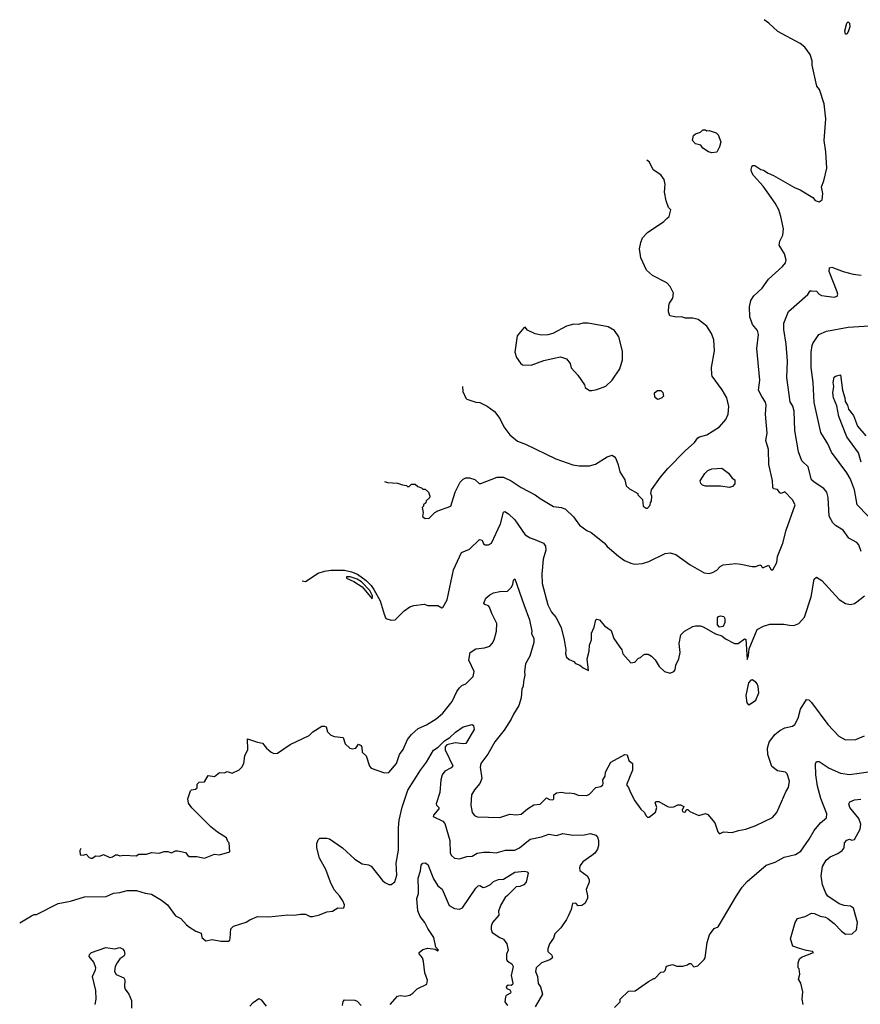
# Model space of a CAD drawing. Extents: x 1863017 to 1989460, y 394564 to 532820.
# Tile 44 of 213: x 1864491 to 1871152, y 472655 to 480462. Entities that reach past the tile are written whole.
import ezdxf

# ---------------------------------------------------------------- set-up
doc = ezdxf.new("R2010")
doc.units = 0

msp = doc.modelspace()

# ---------------------------------------------------------------- linework, layer by layer
at = {"layer": '0CON10XD'}
for points in [[(1867381.7, 476801.8), (1867405, 476793.8), (1867485, 476787.5), (1867523, 476773), (1867555, 476770), (1867565, 476760), (1867578.3, 476761.7), (1867595, 476780), (1867625, 476780), (1867645, 476760), (1867675, 476750), (1867685, 476740), (1867705, 476740), (1867730, 476715), (1867740, 476685), (1867738.3, 476671.7), (1867711.7, 476648.3), (1867708.3, 476631.7), (1867690, 476615), (1867690, 476605), (1867680, 476595), (1867687.5, 476555), (1867683.6, 476523.6), (1867705, 476507.5), (1867735, 476510), (1867780, 476555), (1867803, 476567), (1867905.9, 476604.1), (1867941.2, 476715), (1867981.2, 476795), (1868005, 476820), (1868025, 476828.8), (1868055, 476828.8), (1868097.7, 476817.7), (1868132.5, 476785), (1868145, 476783.8), (1868275, 476834.3), (1868325, 476834.4), (1868385.5, 476805.5), (1868465, 476752.9), (1868576.2, 476695), (1868615.5, 476665.5), (1868721.3, 476601.3), (1868784.2, 476594.2), (1868815, 476581.2), (1868880.3, 476520.3), (1868925.7, 476455.7), (1868985, 476411.2), (1869020, 476395), (1869121.2, 476315), (1869146.2, 476285), (1869235, 476208), (1869283.3, 476175), (1869333, 476153), (1869365, 476146), (1869425, 476149.2), (1869475, 476165.8), (1869605, 476230), (1869645, 476236), (1869691.2, 476221.2), (1869805, 476138.8), (1869915, 476076.2), (1869955, 476071.2), (1869981.7, 476078.3), (1870015, 476096.7), (1870042.3, 476127.7), (1870065, 476140), (1870165, 476150), (1870204.4, 476144.4), (1870295, 476126), (1870325, 476126.2), (1870355, 476141.2), (1870367.5, 476135), (1870375, 476120), (1870385, 476117.5), (1870425, 476137.5), (1870445, 476100), (1870459.3, 476100.7), (1870491.7, 476158.3), (1870496, 476205), (1870537.4, 476312.6), (1870565.7, 476415), (1870636.2, 476615), (1870613.8, 476655), (1870555, 476720), (1870525, 476706.7), (1870515, 476710), (1870495, 476736.7), (1870465, 476743.3), (1870458.8, 476755), (1870457.4, 476807.4), (1870427.8, 476935), (1870423.3, 477055), (1870403.5, 477125), (1870412.7, 477185), (1870401.5, 477335), (1870407, 477407), (1870400.5, 477430.5), (1870370.5, 477475), (1870345.5, 477525.5), (1870354.5, 477605), (1870332.2, 477855), (1870344.4, 477965), (1870337.2, 477997.2), (1870298.6, 478045), (1870276.6, 478106.6), (1870273.1, 478185), (1870284.5, 478235.5), (1870307.6, 478272.4), (1870375.4, 478334.6), (1870425.6, 478404.4), (1870535.7, 478504.3), (1870560, 478535), (1870564, 478555), (1870552, 478605), (1870508.8, 478675), (1870514, 478705), (1870538.8, 478755), (1870543.1, 478805), (1870523.1, 478903.1), (1870505.7, 478955), (1870477.8, 479007.8), (1870382.2, 479142.2), (1870305, 479227.5), (1870290, 479255), (1870286.7, 479275), (1870292.5, 479295), (1870300, 479305), (1870315, 479306.7), (1870363.9, 479273.9), (1870385, 479268.8), (1870422.5, 479245), (1870465, 479228), (1870631.7, 479131.7), (1870675, 479113.3), (1870775, 479052.5), (1870795, 479030), (1870825, 479017.5), (1870848.6, 479035), (1870855.7, 479085), (1870843.9, 479136.1), (1870864.1, 479185.9), (1870885.5, 479285), (1870880, 479415), (1870865.5, 479505), (1870880, 479675), (1870864.4, 479795), (1870828.1, 479908.1), (1870806.1, 479936.1), (1870771.7, 480101.7), (1870771.2, 480135), (1870753.8, 480185), (1870711.2, 480245), (1870675, 480274), (1870499.1, 480369.1), (1870426, 480435), (1870388.9, 480462.3)], [(1871045, 480346.9), (1871035, 480347.1), (1871030.3, 480375), (1871044.2, 480435), (1871055, 480444.4), (1871065.3, 480435), (1871067.6, 480405), (1871056.5, 480365), (1871045, 480346.9)], [(1869975, 479407.5), (1869950, 479415), (1869903.6, 479443.6), (1869887, 479467), (1869845, 479477.5), (1869822.5, 479505), (1869830, 479545), (1869845, 479556.7), (1869885, 479570), (1869905, 479590), (1869925, 479590), (1869935, 479580), (1869955, 479582.5), (1870010, 479565), (1870025, 479550), (1870046.2, 479495), (1870036.4, 479453.6), (1870015, 479412.5), (1869975, 479407.5)], [(1867999.8, 477553.3), (1868003.3, 477515), (1868025, 477462.5), (1868035, 477453.3), (1868105, 477430), (1868137, 477427), (1868195, 477398.8), (1868253.3, 477355), (1868295, 477300), (1868326.2, 477235), (1868375, 477170), (1868435, 477121.2), (1868497.7, 477097.7), (1868740.3, 476980.3), (1868875, 476932), (1868924.2, 476924.2), (1869005, 476923.8), (1869052.3, 476937.7), (1869145, 476997.5), (1869185, 477010), (1869205, 476997.5), (1869213.6, 476983.6), (1869233.3, 476933.3), (1869246.1, 476876.1), (1869286.7, 476815), (1869297.5, 476765), (1869321.7, 476741.7), (1869390, 476705), (1869390, 476695), (1869427, 476657), (1869432.5, 476605), (1869455, 476590), (1869465, 476590), (1869487, 476613), (1869490, 476635), (1869497.5, 476645), (1869500, 476685), (1869492.5, 476705), (1869497.5, 476735), (1869568, 476835), (1869626.3, 476903.7), (1869764.2, 477045), (1869839.2, 477110.8), (1869865, 477145.6), (1869878.8, 477155), (1869935, 477170), (1870035, 477234.2), (1870086.6, 477293.4), (1870104.2, 477335), (1870110.8, 477395), (1870093, 477463), (1870056.3, 477526.3), (1869978.8, 477635), (1869975, 477650), (1869974, 477705), (1869996.1, 477836.1), (1869990, 477925), (1869972, 477975), (1869935, 478032.5), (1869865.8, 478085.8), (1869825, 478096.7), (1869766.4, 478096.4), (1869735, 478106.7), (1869695, 478103.3), (1869643.3, 478115), (1869632.5, 478145), (1869633.8, 478195), (1869640, 478215), (1869665.9, 478254.1), (1869672.5, 478295), (1869645, 478347.5), (1869617.5, 478375), (1869505, 478433.3), (1869456.7, 478475), (1869414, 478575), (1869402.5, 478645), (1869412, 478695), (1869427.3, 478732.7), (1869465, 478776), (1869595, 478862.5), (1869620, 478885), (1869637, 478903), (1869650, 478955), (1869633, 478973), (1869612.5, 479025), (1869601.2, 479095), (1869606.7, 479155), (1869596.7, 479195), (1869571.7, 479231.7), (1869511.2, 479271.2), (1869482.7, 479332.7), (1869461.5, 479348.8)], [(1871160, 476245), (1871139.8, 476299.8), (1871125, 476315.7), (1871060.7, 476350.7), (1871015, 476414), (1870955, 476452.5), (1870935, 476472), (1870905.6, 476525), (1870903.5, 476576.5), (1870897.8, 476675), (1870885.4, 476715.4), (1870862.5, 476745), (1870785, 476794.3), (1870765.8, 476815), (1870738, 476918), (1870689.2, 476965), (1870661.9, 477035), (1870633.8, 477205), (1870628.3, 477358.3), (1870616.8, 477396.8), (1870595, 477432.5), (1870570.5, 477625), (1870575.5, 477755.5), (1870565, 477890), (1870545.6, 478005), (1870545.7, 478055), (1870582.5, 478147.5), (1870736.5, 478283.5), (1870755, 478312.5), (1870765, 478313.3), (1870805, 478310), (1870825, 478285.8), (1870845, 478275.8), (1870945, 478262), (1870969.5, 478270.5), (1870973.8, 478285), (1870968, 478305), (1870904, 478465), (1870907.5, 478495), (1870925, 478500), (1871015.6, 478465.6), (1871095, 478445.6), (1871157.9, 478437.9)], [(1869005, 477522.5), (1869025, 477523.3), (1869065, 477530), (1869135, 477556.2), (1869185, 477603.8), (1869246.6, 477693.4), (1869267.1, 477765), (1869268.6, 477835), (1869237.3, 477947.3), (1869205, 477998.8), (1869155, 478026.2), (1868995.9, 478055.9), (1868955, 478056.2), (1868915, 478046.7), (1868881.7, 478048.3), (1868825, 478033.3), (1868715, 477973.3), (1868675, 477963.3), (1868625, 477960), (1868575, 477971.2), (1868515, 478000), (1868495, 478023.3), (1868485, 478020), (1868433.3, 477955), (1868413.8, 477825), (1868426.7, 477785), (1868458.3, 477738.3), (1868475, 477726.7), (1868545, 477723.3), (1868645, 477758.8), (1868725, 477777.5), (1868775, 477790), (1868825, 477772.5), (1868852.5, 477735), (1868861.7, 477701.7), (1868913.3, 477645), (1868966.1, 477566.1), (1868972.5, 477545), (1869005, 477522.5)], [(1871297.7, 476437.7), (1871125.7, 476615), (1871105.5, 476735), (1871083, 476797), (1871072.7, 476825), (1871045, 476868.6), (1870923.3, 477033.3), (1870895, 477100), (1870839.6, 477189.6), (1870786.9, 477426.9), (1870779.6, 477585), (1870763.2, 477705), (1870763.8, 477825), (1870770.2, 477879.8), (1870775, 477896), (1870823.3, 477966.7), (1870885, 477993.1), (1871055, 478023.3), (1871225.5, 478034.5)], [(1871159.1, 476955), (1871138, 477028), (1871045.5, 477155), (1870981.1, 477315), (1870965, 477400), (1870940.6, 477465), (1870933.3, 477505), (1870941.2, 477555), (1870935.9, 477585.9), (1870945, 477627.5), (1870955, 477635.6), (1870995.8, 477645.8), (1871010, 477525), (1871030.4, 477465), (1871032.2, 477435), (1871050, 477405), (1871057.5, 477375), (1871097.5, 477325), (1871129.3, 477239.3), (1871195, 477162.9)], [(1869545, 477450), (1869525, 477470), (1869520, 477505), (1869545, 477522.5), (1869571.7, 477521.7), (1869587, 477507), (1869591.7, 477478.3), (1869580, 477465), (1869555, 477452.5), (1869545, 477450)], [(1870115, 476753.3), (1870045, 476762.5), (1869925, 476762.5), (1869901.7, 476771.7), (1869887.5, 476785), (1869883.6, 476806.4), (1869920, 476865), (1869945, 476888.8), (1869975, 476900), (1870055, 476907.5), (1870106.4, 476866.4), (1870137, 476827), (1870157.5, 476815), (1870158.3, 476781.7), (1870138.3, 476761.7), (1870115, 476753.3)], [(1866728.6, 476011.9), (1866755, 476007.5), (1866855, 476072.9), (1866905, 476089.3), (1866955, 476096.9), (1867065, 476098.5), (1867121.2, 476085), (1867167.5, 476065), (1867235.6, 476015), (1867275, 475976.9), (1867297.8, 475945), (1867348.5, 475855), (1867377.9, 475747.9), (1867393.3, 475715), (1867435, 475700), (1867465, 475703.3), (1867537.5, 475775), (1867583, 475807), (1867615, 475817.5), (1867695, 475827.5), (1867725, 475817.5), (1867805, 475816.2), (1867835, 475800), (1867845, 475802.5), (1867878.3, 475861.7), (1867929.4, 476100.6), (1867993, 476237), (1868055.6, 476264.4), (1868135, 476340), (1868156.2, 476336.2), (1868166.2, 476306.2), (1868179.5, 476299.5), (1868205, 476298), (1868228.7, 476311.3), (1868300.6, 476465), (1868325, 476557.5), (1868335, 476562.5), (1868365.4, 476545.4), (1868415, 476497.5), (1868497.2, 476377.2), (1868534.6, 476354.6), (1868572.1, 476342.1), (1868640.7, 476310.7), (1868656.8, 476286.8), (1868660, 476255), (1868638.6, 476185), (1868629.4, 476065), (1868631.7, 475991.7), (1868675, 475823.8), (1868705.8, 475765), (1868739.1, 475725), (1868782.1, 475642.1), (1868805.9, 475544.1), (1868818.6, 475465), (1868816, 475435), (1868825, 475406.7), (1868845, 475390), (1868883, 475373), (1868895, 475357.5), (1868930, 475345), (1868955, 475322.5), (1868998.3, 475301.7), (1868986.7, 475395), (1869004, 475455), (1869007.3, 475502.7), (1869021.4, 475545), (1869020.8, 475599.2), (1869043.8, 475645), (1869056.4, 475703.6), (1869065, 475708.8), (1869085, 475703.3), (1869125, 475657.5), (1869178.8, 475618.8), (1869200, 475555), (1869242, 475495), (1869261.2, 475465), (1869270, 475435), (1869333.9, 475363.9), (1869365, 475367.5), (1869395, 475400), (1869410, 475405), (1869433, 475427), (1869445, 475432.5), (1869471.7, 475431.7), (1869496.7, 475416.7), (1869526.4, 475386.4), (1869557.5, 475335), (1869600, 475295), (1869645, 475280), (1869675, 475293.3), (1869685, 475307.5), (1869690, 475345), (1869713.3, 475395), (1869723.3, 475445), (1869717.5, 475515), (1869730, 475585), (1869760, 475615), (1869825, 475650), (1869845, 475656.2), (1869883.9, 475656.1), (1869907.3, 475647.3), (1870005, 475593.3), (1870055.9, 475575.9), (1870083.9, 475553.9), (1870155, 475517.5), (1870185, 475517.5), (1870235, 475552.5), (1870245, 475550), (1870255, 475390), (1870265, 475420), (1870270.8, 475475), (1870335, 475627.8), (1870385, 475654.4), (1870435, 475669.4), (1870545, 475668.6), (1870591.4, 475661.4), (1870625, 475660), (1870665, 475674), (1870709.2, 475725), (1870762.5, 475885), (1870787.5, 476025), (1870805, 476042.5), (1870845.9, 476015.9), (1870985, 475863.8), (1871034.1, 475834.1), (1871075, 475826.7), (1871105, 475833.3), (1871124.1, 475845.9), (1871185, 475894.2)], [(1864974, 473889.9), (1864968.1, 473875), (1864970.7, 473840.7), (1864995, 473837.5), (1865017, 473847), (1865040.5, 473820.5), (1865055, 473813.1), (1865066.2, 473813.8), (1865095, 473832), (1865125, 473829.2), (1865155, 473843.8), (1865205, 473818.2), (1865226.4, 473823.6), (1865249.3, 473840.7), (1865265, 473841.2), (1865285, 473832.5), (1865315, 473838.8), (1865415, 473832.5), (1865435, 473846.7), (1865495, 473846.7), (1865535, 473860), (1865595, 473853.3), (1865635, 473867.5), (1865665, 473867.5), (1865695, 473857.5), (1865725, 473872.5), (1865745, 473872.5), (1865805, 473860), (1865822.5, 473835), (1865835, 473827.5), (1865895, 473826.7), (1865955, 473813.8), (1866035, 473846.7), (1866075, 473840), (1866156.4, 473863.6), (1866150, 473935), (1866140, 473945), (1866130, 473975), (1866059.3, 474019.3), (1866005, 474063.8), (1865855, 474212.5), (1865829.3, 474249.3), (1865822.5, 474285), (1865843, 474347), (1865853, 474357), (1865885, 474360), (1865897, 474373), (1865898.3, 474401.7), (1865913, 474417), (1865955, 474420), (1865985, 474470), (1866035, 474462.5), (1866075, 474492.5), (1866115, 474490), (1866135, 474500), (1866175, 474487.5), (1866230, 474515), (1866250, 474535), (1866267.5, 474565), (1866273.9, 474626.1), (1866297.5, 474675), (1866295, 474760), (1866375, 474733.3), (1866415, 474726.2), (1866445.8, 474685), (1866482.5, 474655), (1866505, 474643.8), (1866535, 474645.4), (1866635, 474714.5), (1866784.1, 474785.9), (1866815, 474816.7), (1866885, 474860), (1866905, 474860), (1866920, 474855), (1866930, 474815), (1866955, 474790), (1866985, 474777.5), (1867055, 474770), (1867070.3, 474720.3), (1867106.4, 474686.4), (1867125, 474680), (1867153.6, 474686.4), (1867175, 474717.5), (1867196.4, 474706.4), (1867202.5, 474695), (1867203.3, 474655), (1867237.5, 474625), (1867263, 474543), (1867277, 474527), (1867380.7, 474490.7), (1867415, 474492.5), (1867477.5, 474565), (1867499.4, 474635), (1867530, 474675), (1867565, 474754), (1867595, 474795.8), (1867647.8, 474842.2), (1867715, 474872.2), (1867790.9, 474919.1), (1867844.5, 474965), (1867917.1, 475055), (1867955, 475136), (1867975, 475164.2), (1867995, 475183.1), (1868025, 475195.7), (1868084.3, 475255), (1868092.2, 475295), (1868050.4, 475385), (1868060, 475445), (1868105, 475474.3), (1868175, 475480.6), (1868215, 475494.4), (1868235, 475515.8), (1868250.5, 475545), (1868269.2, 475615), (1868272.3, 475675), (1868232.8, 475752.8), (1868214, 475805), (1868205, 475816), (1868176.4, 475826.4), (1868170, 475835), (1868183.8, 475875), (1868215, 475902.5), (1868245, 475916.9), (1868295, 475928.1), (1868355, 475930.8), (1868385, 475960), (1868398.1, 475985), (1868405, 476017.5), (1868415, 476028.8), (1868484.6, 475824.6), (1868529.4, 475705), (1868548, 475615), (1868546, 475595), (1868563.8, 475555), (1868564, 475525), (1868532.9, 475415), (1868499.2, 475355), (1868491.1, 475295), (1868494.5, 475265), (1868482, 475215), (1868481.2, 475178.8), (1868469.4, 475155), (1868465.5, 475084.5), (1868445.7, 475025), (1868402.9, 474955), (1868385.7, 474915), (1868330.6, 474829.4), (1868255, 474737.5), (1868200.9, 474639.1), (1868145.8, 474565), (1868140.6, 474535), (1868152.5, 474445), (1868137.5, 474405), (1868094.3, 474355), (1868070, 474315), (1868066, 474234), (1868076.2, 474175), (1868095, 474151.2), (1868115, 474141.2), (1868295, 474136), (1868375, 474162.5), (1868425, 474156.7), (1868465, 474164), (1868514.2, 474205.8), (1868565, 474236.7), (1868615, 474243.3), (1868665, 474292.5), (1868688.3, 474278.3), (1868715, 474277.5), (1868722.5, 474285), (1868723.9, 474316.1), (1868745, 474331.2), (1868785, 474336.7), (1868825, 474330), (1868845, 474333.3), (1868885, 474326.7), (1868917, 474313), (1868985, 474310), (1869005, 474321.2), (1869055, 474373.8), (1869095, 474381.5), (1869110.5, 474395), (1869115.5, 474405), (1869112.2, 474435), (1869129.2, 474465), (1869134, 474495), (1869175.8, 474574.2), (1869286.4, 474636.4), (1869305, 474632.5), (1869317.9, 474587.9), (1869345.8, 474565.8), (1869347.9, 474512.1), (1869300, 474395), (1869316.2, 474375), (1869330, 474335), (1869365, 474270), (1869411.7, 474201.7), (1869442.5, 474175), (1869451.7, 474151.7), (1869465, 474140), (1869480, 474140), (1869530, 474180), (1869538.9, 474215), (1869526.7, 474255), (1869535, 474263.3), (1869555, 474263.8), (1869624.6, 474224.6), (1869645, 474219.4), (1869675, 474220.8), (1869705, 474238.1), (1869727.2, 474237.2), (1869752.5, 474225), (1869740.8, 474195), (1869744.1, 474184.1), (1869755, 474178.8), (1869767.7, 474182.3), (1869775, 474200), (1869785, 474200), (1869800, 474185), (1869873.6, 474153.6), (1869925, 474167.5), (1869945, 474160), (1870000, 474095), (1870022.3, 474022.3), (1870035, 474007.5), (1870067, 474023), (1870136.7, 474016.7), (1870185.9, 474034.1), (1870245, 474044.3), (1870325, 474074.2), (1870455, 474136.2), (1870491.2, 474175), (1870563.3, 474345), (1870583.3, 474375), (1870590, 474425), (1870571.7, 474481.7), (1870560, 474495), (1870496.4, 474506.4), (1870451.2, 474541.2), (1870418, 474635), (1870416, 474685), (1870430, 474735), (1870473.8, 474795), (1870515, 474826.2), (1870555, 474848.8), (1870615, 474860.8), (1870633.8, 474875), (1870660.8, 474925), (1870679.2, 474995), (1870725, 475073.3), (1870745, 475070), (1870765, 475048.8), (1870895, 474874), (1870981.7, 474781.7), (1871035, 474752), (1871115.7, 474754.3), (1871185.5, 474784.5)], [(1867285, 475870), (1867286.2, 475895), (1867265.8, 475935.8), (1867200, 476005), (1867165, 476027.5), (1867110, 476045), (1867080, 476045), (1867080, 476035), (1867138.3, 476008.3), (1867204.2, 475964.2), (1867285, 475870)], [(1870036.6, 475646.6), (1870021, 475665), (1870021.5, 475718.5), (1870028.9, 475731.1), (1870043.4, 475736.6), (1870070.5, 475730.5), (1870078.2, 475715), (1870078.3, 475681.7), (1870065, 475650.1), (1870036.6, 475646.6)], [(1870265, 475030), (1870275, 475032.5), (1870325, 475067.5), (1870346.7, 475125), (1870343.3, 475175), (1870335, 475197.5), (1870325, 475210), (1870295, 475227.5), (1870283.9, 475226.1), (1870266.7, 475205), (1870246, 475105), (1870252.5, 475045), (1870265, 475030)], [(1864490.9, 473301), (1864584, 473356), (1864605, 473366.7), (1864625, 473367.5), (1864795, 473453.8), (1864894, 473474), (1865005, 473508.6), (1865175, 473511.1), (1865235, 473537.1), (1865285, 473541.9), (1865342, 473558), (1865417.6, 473557.6), (1865485, 473535.8), (1865535, 473528.6), (1865615, 473482), (1865661.2, 473445), (1865725, 473356.7), (1865766.7, 473335), (1865813.3, 473285), (1865837.7, 473267.7), (1865887.5, 473235), (1865929.3, 473219.3), (1865934.4, 473184.4), (1865965, 473157.5), (1866015, 473168.8), (1866085, 473155.3), (1866145, 473155.6), (1866155.3, 473164.7), (1866159.5, 473180.5), (1866163.6, 473253.6), (1866185, 473274.2), (1866284.4, 473305.6), (1866314.5, 473325.5), (1866375, 473351.4), (1866465, 473348.1), (1866615, 473364), (1866665, 473361.2), (1866715, 473371.2), (1866755, 473370), (1866792.7, 473352.7), (1866811.7, 473351.7), (1866865.8, 473364.2), (1866925, 473387.5), (1866970, 473395), (1867010.7, 473419.3), (1867055, 473417.5), (1867062.5, 473425), (1867063.3, 473445), (1867052, 473475), (1867025.8, 473515), (1866982.7, 473562.7), (1866953, 473623), (1866917.5, 473725), (1866866.7, 473815), (1866844.2, 473895), (1866845, 473930), (1866855, 473960), (1866868.3, 473971.7), (1866925, 473973.3), (1866945, 473966.2), (1867048, 473895), (1867147.5, 473805), (1867205, 473769.4), (1867255, 473760.5), (1867275, 473751.1), (1867366.6, 473636.6), (1867385, 473621.1), (1867415, 473605.6), (1867435, 473604.4), (1867463.3, 473626.7), (1867478.8, 473678.8), (1867474.2, 473775), (1867492.9, 473877.1), (1867491.9, 474055), (1867498.1, 474115), (1867522.1, 474217.9), (1867566.9, 474353.1), (1867667.4, 474512.6), (1867715.7, 474575), (1867768.7, 474671.3), (1867806.5, 474695), (1867857.8, 474745), (1867898.1, 474771.9), (1867945, 474814.3), (1868005, 474854.3), (1868075, 474873.3), (1868086.2, 474866.2), (1868092, 474835), (1868025, 474724.4), (1868005, 474720), (1867942.7, 474727.3), (1867875, 474711.5), (1867862.4, 474697.6), (1867862.7, 474672.7), (1867922.9, 474545), (1867910.9, 474529.1), (1867860, 474505), (1867838.8, 474475), (1867828.8, 474435), (1867818.8, 474335), (1867790, 474245), (1867792.5, 474235), (1867813.3, 474215), (1867813.3, 474205), (1867770, 474155), (1867767.5, 474145), (1867845, 474107.5), (1867859.6, 474089.6), (1867899.1, 473955), (1867902.2, 473855), (1867912.5, 473835), (1867935, 473814), (1867975, 473808.6), (1868035, 473828.1), (1868075, 473831.1), (1868115, 473853.1), (1868165, 473862.2), (1868215, 473862.9), (1868267, 473857), (1868341.7, 473878.3), (1868415, 473876.7), (1868450.8, 473895), (1868535, 473963.5), (1868625, 473983.5), (1868685, 474005.6), (1868745, 473993.3), (1868795, 474009.6), (1868875, 473996.5), (1868965, 473999.5), (1869015, 474008.6), (1869055.8, 473995.8), (1869069.7, 473979.7), (1869078.6, 473955), (1869078.1, 473915), (1869068.1, 473885), (1869048.1, 473855), (1869025, 473834.2), (1868951.9, 473785), (1868931.4, 473755), (1868926.7, 473736.7), (1868930, 473715), (1868987.5, 473675), (1869003.3, 473645), (1869003.3, 473625), (1868978.8, 473565), (1868991.2, 473515), (1868990, 473495), (1868968.8, 473455), (1868945, 473440), (1868917, 473437), (1868897.7, 473457.7), (1868871.2, 473455), (1868861.7, 473408.3), (1868838.3, 473358.3), (1868825, 473327.5), (1868778.8, 473261.2), (1868731.2, 473215), (1868719.5, 473180.5), (1868689.2, 473135), (1868675.9, 473094.1), (1868675.8, 473075), (1868708, 473045), (1868712, 473025), (1868692.6, 473007.4), (1868625, 472983.5), (1868584.3, 472945), (1868579.4, 472915), (1868593.1, 472875), (1868600.4, 472820.4), (1868618.5, 472795), (1868634, 472735), (1868575.8, 472635)], [(1869205, 472630), (1869250, 472675), (1869250, 472695), (1869315, 472760), (1869367, 472763), (1869473, 472837), (1869515, 472860), (1869525, 472860), (1869570.7, 472909.3), (1869595, 472913.3), (1869605, 472922.5), (1869615, 472957.5), (1869665, 472970), (1869698.3, 472958.3), (1869745, 472957.5), (1869781.7, 472968.3), (1869795, 472980), (1869808.3, 472978.3), (1869833, 472953), (1869865, 472960), (1869915, 473010), (1869922.5, 473025), (1869938.8, 473145), (1869956.7, 473205), (1869995, 473257.5), (1870025, 473270), (1870170, 473515), (1870215.9, 473584.1), (1870255, 473630), (1870405, 473758.8), (1870477.3, 473782.7), (1870548.3, 473821.7), (1870637.3, 473842.7), (1870680.3, 473869.7), (1870747.8, 473965), (1870786.2, 474033.8), (1870836.8, 474093.2), (1870883.3, 474135), (1870887.5, 474165), (1870838.3, 474288.3), (1870812.3, 474385), (1870799.5, 474475), (1870797.7, 474562.3), (1870805, 474580), (1870825, 474580), (1870905, 474528.6), (1870995, 474488.9), (1871065, 474478.1), (1871142.7, 474487.3), (1871235, 474501.4)], [(1870700, 472655), (1870691.2, 472695), (1870696.7, 472755), (1870681.7, 472821.7), (1870662.5, 472855), (1870672.5, 472895), (1870667, 472937), (1870660, 472945), (1870660, 472985), (1870670, 473015), (1870685, 473030), (1870780, 473065), (1870772.5, 473075), (1870725, 473080.8), (1870671.2, 473098.8), (1870616.1, 473116.1), (1870598.8, 473175), (1870636.7, 473305), (1870653.9, 473336.1), (1870715, 473351.2), (1870765, 473376.7), (1870790, 473375), (1870835, 473353.3), (1870875, 473346.7), (1870895, 473336.7), (1870945, 473296.7), (1871004.1, 473234.1), (1871035, 473212.5), (1871086.4, 473213.6), (1871121.2, 473245), (1871129.2, 473305), (1871098.3, 473418.3), (1871075, 473434), (1871025, 473438.8), (1870985, 473452), (1870895, 473514), (1870877.6, 473537.6), (1870851.8, 473601.8), (1870842, 473675), (1870852.9, 473747.1), (1870880.6, 473799.4), (1870912, 473825), (1870975, 473851.9), (1871008, 473875), (1871023.8, 473895), (1871027.5, 473935), (1871045, 473957.1), (1871065, 473964.2), (1871085.9, 473955.9), (1871105, 473960.8), (1871150, 474045), (1871155.5, 474085), (1871139.5, 474129.5), (1871068.6, 474215), (1871060.8, 474245), (1871068.6, 474261.4), (1871105, 474275.5), (1871155, 474280.9)], [(1867427.5, 472655), (1867485, 472720), (1867505, 472724.2), (1867545, 472719.1), (1867581.9, 472728.1), (1867607, 472743), (1867641.3, 472778.7), (1867717.5, 472815), (1867723.6, 472846.4), (1867702, 472905), (1867691.2, 472995), (1867682, 473025), (1867656.7, 473055), (1867656.2, 473065), (1867685, 473089.2), (1867725, 473101.4), (1867782.3, 473092.3), (1867805, 473080), (1867808.8, 473085), (1867787.7, 473107.7), (1867772.9, 473185), (1867725.3, 473255.3), (1867701.5, 473305), (1867665, 473352), (1867645.7, 473395.7), (1867637.9, 473495), (1867651.5, 473535), (1867651.9, 473561.9), (1867648.8, 473655), (1867667.4, 473712.6), (1867672.2, 473757.8), (1867684.6, 473775.4), (1867705, 473777.8), (1867725, 473764), (1867771.1, 473651.1), (1867805, 473595.8), (1867837.8, 473567.8), (1867895, 473439.2), (1867935, 473414.3), (1867975, 473409.2), (1867999.7, 473420.3), (1868105, 473577.5), (1868125, 473595.8), (1868138, 473598), (1868162.2, 473582.2), (1868185, 473585.6), (1868222, 473605), (1868245, 473630), (1868284.6, 473645.4), (1868325, 473646.7), (1868415, 473701.8), (1868491.7, 473711.7), (1868512.5, 473705), (1868520, 473695), (1868504.2, 473625), (1868485, 473602.9), (1868455, 473590), (1868425, 473587.8), (1868355, 473518), (1868337.9, 473502.1), (1868304, 473445), (1868286, 473395), (1868288.3, 473361.7), (1868237.1, 473305), (1868228, 473275), (1868227.7, 473247.7), (1868234.3, 473224.3), (1868295, 473184.2), (1868325, 473173.1), (1868351.5, 473135), (1868360.8, 473085), (1868348.3, 473051.7), (1868349.3, 473009.3), (1868355, 472998), (1868391.2, 472975), (1868401.4, 472955), (1868385.4, 472885), (1868397.6, 472822.4), (1868395, 472811.2), (1868385, 472804), (1868362.6, 472807.4), (1868345.7, 472795), (1868350.2, 472780.2), (1868375, 472770.8), (1868383.1, 472755), (1868380.8, 472745), (1868346, 472725), (1868340.6, 472715), (1868335.7, 472675), (1868355.6, 472645)], [(1865090, 472655), (1865096.4, 472696.4), (1865093.9, 472763.9), (1865067.5, 472875), (1865091.8, 472928.2), (1865093.4, 472945), (1865079.2, 472989.2), (1865042.5, 473035), (1865045, 473050), (1865060, 473065), (1865173.8, 473106.2), (1865245, 473094), (1865285, 473106), (1865305, 473096), (1865318.7, 473078.7), (1865325, 473052.5), (1865315, 473036.7), (1865285, 473016.7), (1865263.3, 472985), (1865247.5, 472955), (1865242.5, 472915), (1865255, 472892.5), (1865316.1, 472866.1), (1865325, 472850), (1865322.5, 472795), (1865327.5, 472775), (1865355, 472736.7), (1865376.7, 472685), (1865378.1, 472625)], [(1866315, 472640), (1866340.3, 472669.7), (1866385, 472702.5), (1866405, 472690), (1866445, 472640)], [(1867047.5, 472645), (1867053, 472677), (1867065, 472690), (1867147, 472687), (1867165, 472680), (1867197.5, 472645)]]:
    msp.add_lwpolyline(points, dxfattribs=at)

doc.saveas('drawing.dxf')
